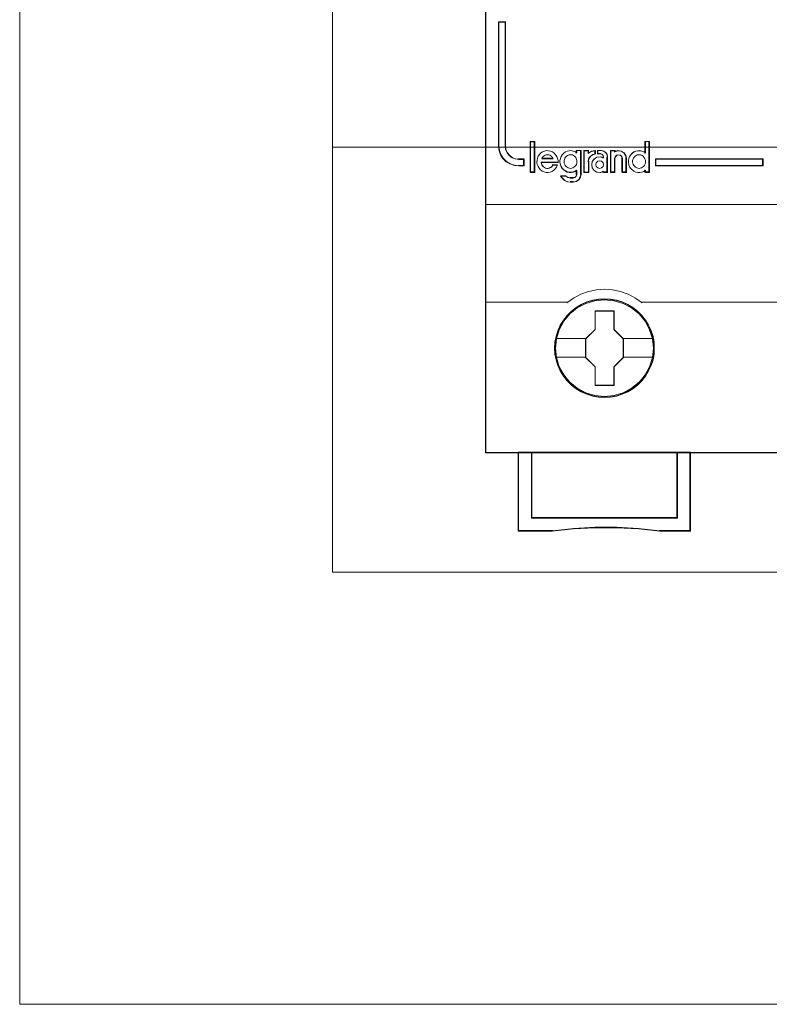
# Model space of a CAD drawing. Header units: millimetres. Extents: x 262469 to 275208, y -32539 to 9411.
# Tile 4 of 256: x 269833 to 269895, y -26696 to -26614. Entities that reach past the tile are written whole.
import ezdxf

# ---------------------------------------------------------------- set-up
doc = ezdxf.new("R2010")
doc.units = ezdxf.units.MM
doc.header["$LTSCALE"] = 100
doc.layers.add('$ ele elektryka', color=1, linetype='Continuous', lineweight=30)
doc.layers.add('$ IE SCHEMAT', color=7, linetype='Continuous', lineweight=0)

msp = doc.modelspace()

# ---------------------------------------------------------------- linework, layer by layer
at = {"layer": '$ ele elektryka', "color": 7, "lineweight": 0}
for points in [[(269950.745, -26559.561), (269871.458, -26559.561), (269871.458, -26649.837), (269950.745, -26649.837), (269950.745, -26559.561)], [(269874.702, -26625.929), (269874.702, -26625.389), (269874.243, -26625.389), (269873.954, -26625.34), (269873.69, -26625.237), (269873.451, -26625.054), (269873.275, -26624.842), (269873.155, -26624.568), (269873.124, -26624.283), (269873.124, -26613.915), (269872.552, -26613.915), (269872.552, -26624.283), (269872.609, -26624.659), (269872.722, -26625), (269872.923, -26625.304), (269873.193, -26625.571), (269873.52, -26625.759), (269873.878, -26625.887), (269874.243, -26625.929), (269874.702, -26625.929)], [(269875.559, -26626.449), (269875.559, -26623.912), (269875.226, -26623.912), (269875.226, -26626.449), (269875.559, -26626.449)], [(269894.619, -26625.336), (269885.652, -26625.336), (269885.652, -26625.929), (269894.619, -26625.929), (269894.619, -26625.336)], [(269885.547, -26641.118), (269885.523, -26640.625), (269885.442, -26640.132), (269885.27, -26639.657), (269885.072, -26639.2), (269884.813, -26638.774), (269884.505, -26638.39), (269884.147, -26638.037), (269883.746, -26637.733), (269883.333, -26637.465), (269882.864, -26637.264), (269882.389, -26637.124), (269881.889, -26637.033), (269881.39, -26637.008), (269880.89, -26637.033), (269880.403, -26637.124), (269879.909, -26637.264), (269879.453, -26637.465), (269879.027, -26637.733), (269878.633, -26638.037), (269878.263, -26638.39), (269877.973, -26638.774), (269877.701, -26639.2), (269877.485, -26639.657), (269877.356, -26640.132), (269877.257, -26640.625), (269877.22, -26641.118), (269877.257, -26641.611), (269877.356, -26642.092), (269877.485, -26642.567), (269877.701, -26643.017), (269877.973, -26643.45), (269878.263, -26643.845), (269878.633, -26644.192), (269879.027, -26644.503), (269879.453, -26644.753), (269879.909, -26644.953), (269880.403, -26645.106), (269880.89, -26645.203), (269881.39, -26645.227), (269881.889, -26645.203), (269882.389, -26645.106), (269882.864, -26644.953), (269883.333, -26644.753), (269883.746, -26644.503), (269884.147, -26644.192), (269884.505, -26643.845), (269884.813, -26643.45), (269885.072, -26643.017), (269885.27, -26642.567), (269885.442, -26642.092), (269885.523, -26641.611), (269885.547, -26641.118)], [(269885.547, -26641.118), (269885.523, -26640.625), (269885.442, -26640.132), (269885.27, -26639.657), (269885.072, -26639.2), (269884.813, -26638.774), (269884.505, -26638.39), (269884.147, -26638.037), (269883.746, -26637.733), (269883.333, -26637.465), (269882.864, -26637.264), (269882.389, -26637.124), (269881.889, -26637.033), (269881.39, -26637.008), (269880.89, -26637.033), (269880.403, -26637.124), (269879.909, -26637.264), (269879.453, -26637.465), (269879.027, -26637.733), (269878.633, -26638.037), (269878.263, -26638.39), (269877.973, -26638.774), (269877.701, -26639.2), (269877.485, -26639.657), (269877.356, -26640.132), (269877.257, -26640.625), (269877.22, -26641.118), (269877.257, -26641.611), (269877.356, -26642.092), (269877.485, -26642.567), (269877.701, -26643.017), (269877.973, -26643.45), (269878.263, -26643.845), (269878.633, -26644.192), (269879.027, -26644.503), (269879.453, -26644.753), (269879.909, -26644.953), (269880.403, -26645.106), (269880.89, -26645.203), (269881.39, -26645.227), (269881.889, -26645.203), (269882.389, -26645.106), (269882.864, -26644.953), (269883.333, -26644.753), (269883.746, -26644.503), (269884.147, -26644.192), (269884.505, -26643.845), (269884.813, -26643.45), (269885.072, -26643.017), (269885.27, -26642.567), (269885.442, -26642.092), (269885.523, -26641.611), (269885.547, -26641.118)], [(269885.52, -26641.118), (269885.496, -26640.628), (269885.416, -26640.137), (269885.244, -26639.665), (269885.048, -26639.211), (269884.791, -26638.787), (269884.484, -26638.406), (269884.129, -26638.055), (269883.731, -26637.752), (269883.32, -26637.486), (269882.854, -26637.286), (269882.383, -26637.147), (269881.886, -26637.056), (269881.39, -26637.032), (269880.893, -26637.056), (269880.409, -26637.147), (269879.919, -26637.286), (269879.466, -26637.486), (269879.043, -26637.752), (269878.651, -26638.055), (269878.283, -26638.406), (269877.995, -26638.787), (269877.725, -26639.211), (269877.511, -26639.665), (269877.382, -26640.137), (269877.284, -26640.628), (269877.247, -26641.118), (269877.284, -26641.608), (269877.382, -26642.086), (269877.511, -26642.559), (269877.725, -26643.007), (269877.995, -26643.436), (269878.283, -26643.83), (269878.651, -26644.175), (269879.043, -26644.484), (269879.466, -26644.732), (269879.919, -26644.932), (269880.409, -26645.083), (269880.893, -26645.18), (269881.39, -26645.204), (269881.886, -26645.18), (269882.383, -26645.083), (269882.854, -26644.932), (269883.32, -26644.732), (269883.731, -26644.484), (269884.129, -26644.175), (269884.484, -26643.83), (269884.791, -26643.436), (269885.048, -26643.007), (269885.244, -26642.559), (269885.416, -26642.086), (269885.496, -26641.608), (269885.52, -26641.118)], [(269880.604, -26637.994), (269882.194, -26637.994), (269882.194, -26639.556), (269882.986, -26640.331), (269882.986, -26641.893), (269882.194, -26642.68), (269882.194, -26644.23), (269880.604, -26644.23), (269880.604, -26642.68), (269879.793, -26641.893), (269879.793, -26640.331), (269880.604, -26639.556), (269880.604, -26637.994)], [(269880.604, -26637.994), (269882.194, -26637.994), (269882.194, -26637.994), (269882.194, -26639.556), (269882.194, -26639.556), (269882.986, -26640.331), (269882.986, -26640.331), (269882.986, -26641.893), (269882.986, -26641.893), (269882.194, -26642.68), (269882.194, -26642.68), (269882.194, -26644.23), (269882.194, -26644.23), (269880.604, -26644.23), (269880.604, -26644.23), (269880.604, -26642.68), (269880.604, -26642.68), (269879.793, -26641.893), (269879.793, -26641.893), (269879.793, -26640.331), (269879.793, -26640.331), (269880.604, -26639.556), (269880.604, -26639.556), (269880.604, -26637.994), (269880.604, -26637.994)], [(269880.617, -26638.017), (269882.18, -26638.017), (269882.18, -26639.568), (269882.959, -26640.337), (269882.959, -26641.887), (269882.18, -26642.669), (269882.18, -26644.207), (269880.617, -26644.207), (269880.617, -26642.669), (269879.82, -26641.887), (269879.82, -26640.337), (269880.617, -26639.568), (269880.617, -26638.017)], [(269887.465, -26655.277), (269875.308, -26655.277), (269875.308, -26649.787), (269874.201, -26649.787), (269874.201, -26656.368), (269877.024, -26656.368), (269878.813, -26656.179), (269880.609, -26656.088), (269882.417, -26656.088), (269884.219, -26656.179), (269886.014, -26656.368), (269888.566, -26656.368), (269888.566, -26649.787), (269887.465, -26649.787), (269887.465, -26655.277)], [(269887.468, -26649.787), (269875.303, -26649.787), (269875.303, -26655.286), (269887.468, -26655.286), (269887.468, -26649.787)]]:
    msp.add_lwpolyline(points, close=True, dxfattribs=at)
at = {"layer": '$ ele elektryka', "color": 139, "lineweight": 0}
for points in [[(269950.745, -26559.561), (269871.458, -26559.561), (269871.458, -26649.837), (269950.745, -26649.837), (269950.745, -26559.561)], [(269878.554, -26626.135), (269878.657, -26626.122), (269878.753, -26626.091), (269878.837, -26626.04), (269878.921, -26625.97), (269878.998, -26625.888), (269879.043, -26625.805), (269879.081, -26625.697), (269879.094, -26625.589), (269879.081, -26625.469), (269879.056, -26625.374), (269879.017, -26625.266), (269878.959, -26625.183), (269878.888, -26625.101), (269878.805, -26625.044), (269878.708, -26625.006), (269878.599, -26624.986), (269878.502, -26624.986), (269878.406, -26625.006), (269878.309, -26625.044), (269878.225, -26625.101), (269878.142, -26625.183), (269878.084, -26625.266), (269878.045, -26625.374), (269878.019, -26625.469), (269878.019, -26625.589), (269878.032, -26625.697), (269878.071, -26625.805), (269878.116, -26625.888), (269878.18, -26625.97), (269878.264, -26626.04), (269878.361, -26626.091), (269878.457, -26626.122), (269878.554, -26626.135)], [(269881.318, -26625.812), (269881.265, -26625.653), (269881.151, -26625.528), (269880.992, -26625.495), (269880.832, -26625.528), (269880.706, -26625.653), (269880.666, -26625.812), (269880.706, -26625.977), (269880.832, -26626.089), (269880.992, -26626.135), (269881.151, -26626.089), (269881.265, -26625.977), (269881.318, -26625.812)], [(269884.282, -26626.135), (269884.379, -26626.122), (269884.475, -26626.091), (269884.572, -26626.04), (269884.643, -26625.97), (269884.713, -26625.888), (269884.759, -26625.805), (269884.797, -26625.697), (269884.81, -26625.589), (269884.81, -26625.469), (269884.784, -26625.374), (269884.739, -26625.266), (269884.675, -26625.183), (269884.604, -26625.101), (269884.52, -26625.044), (269884.424, -26625.006), (269884.327, -26624.986), (269884.218, -26624.986), (269884.121, -26625.006), (269884.025, -26625.044), (269883.941, -26625.101), (269883.87, -26625.183), (269883.812, -26625.266), (269883.761, -26625.374), (269883.735, -26625.469), (269883.735, -26625.589), (269883.748, -26625.697), (269883.787, -26625.805), (269883.832, -26625.888), (269883.909, -26625.97), (269883.98, -26626.04), (269884.076, -26626.091), (269884.173, -26626.122), (269884.282, -26626.135)], [(269885.466, -26641.113), (269885.386, -26640.321), (269885.157, -26639.572), (269884.775, -26638.871), (269884.269, -26638.262), (269883.652, -26637.762), (269882.943, -26637.391), (269882.178, -26637.159), (269881.383, -26637.086), (269880.587, -26637.159), (269879.828, -26637.391), (269879.119, -26637.762), (269878.496, -26638.262), (269877.99, -26638.871), (269877.614, -26639.572), (269877.379, -26640.321), (269877.305, -26641.113), (269877.379, -26641.899), (269877.614, -26642.66), (269877.99, -26643.349), (269878.496, -26643.964), (269879.119, -26644.464), (269879.828, -26644.835), (269880.587, -26645.067), (269881.383, -26645.146), (269882.178, -26645.067), (269882.943, -26644.835), (269883.652, -26644.464), (269884.269, -26643.964), (269884.775, -26643.349), (269885.157, -26642.66), (269885.386, -26641.899), (269885.466, -26641.113)], [(269885.466, -26641.118), (269885.386, -26640.326), (269885.157, -26639.577), (269884.781, -26638.877), (269884.269, -26638.261), (269883.652, -26637.762), (269882.949, -26637.391), (269882.178, -26637.159), (269881.383, -26637.086), (269880.593, -26637.159), (269879.822, -26637.391), (269879.119, -26637.762), (269878.502, -26638.261), (269877.99, -26638.877), (269877.614, -26639.577), (269877.386, -26640.326), (269877.305, -26641.118), (269877.386, -26641.904), (269877.614, -26642.659), (269877.99, -26643.353), (269878.502, -26643.962), (269879.119, -26644.462), (269879.822, -26644.839), (269880.593, -26645.071), (269881.383, -26645.15), (269882.178, -26645.071), (269882.949, -26644.839), (269883.652, -26644.462), (269884.269, -26643.962), (269884.781, -26643.353), (269885.157, -26642.659), (269885.386, -26641.904), (269885.466, -26641.118)]]:
    msp.add_lwpolyline(points, close=True, dxfattribs=at)
at = {"layer": '$ ele elektryka', "color": 251, "lineweight": 0}
msp.add_lwpolyline([(269950.717, -26559.588), (269871.481, -26559.588), (269871.481, -26649.814), (269950.717, -26649.814), (269950.717, -26559.588)], close=True, dxfattribs=at)
at = {"layer": '$ ele elektryka', "color": 139, "lineweight": 0}
for points in [[(269872.552, -26613.915), (269872.552, -26624.292)], [(269872.552, -26613.915), (269873.165, -26613.915)], [(269873.111, -26613.915), (269873.111, -26624.292)], [(269872.552, -26624.238), (269872.609, -26624.625), (269872.723, -26624.974), (269872.926, -26625.286), (269873.198, -26625.561), (269873.527, -26625.755), (269873.888, -26625.886), (269874.256, -26625.929)], [(269873.111, -26624.238), (269873.143, -26624.535), (269873.265, -26624.82), (269873.445, -26625.042), (269873.69, -26625.232), (269873.96, -26625.339), (269874.256, -26625.39)], [(269875.198, -26623.884), (269875.198, -26626.473)], [(269875.198, -26623.884), (269875.586, -26623.884)], [(269875.532, -26623.884), (269875.532, -26626.473)], [(269877.515, -26625.645), (269877.515, -26625.471), (269877.477, -26625.296), (269877.407, -26625.134), (269877.313, -26624.985), (269877.192, -26624.854), (269877.053, -26624.761), (269876.895, -26624.692), (269876.73, -26624.655), (269876.553, -26624.649), (269876.389, -26624.68), (269876.224, -26624.748), (269876.079, -26624.842), (269875.965, -26624.973), (269875.857, -26625.11), (269875.794, -26625.271), (269875.762, -26625.452), (269875.749, -26625.626), (269875.787, -26625.8), (269875.844, -26625.962), (269875.939, -26626.112), (269876.06, -26626.242), (269876.186, -26626.348), (269876.351, -26626.417), (269876.515, -26626.46), (269876.686, -26626.473), (269876.851, -26626.442), (269877.015, -26626.379), (269877.154, -26626.286), (269877.287, -26626.174), (269877.395, -26626.018), (269877.464, -26625.856)], [(269879.094, -26624.829), (269878.948, -26624.736), (269878.782, -26624.68), (269878.617, -26624.649), (269878.451, -26624.655), (269878.279, -26624.692), (269878.126, -26624.761), (269877.986, -26624.867), (269877.865, -26624.998), (269877.77, -26625.135), (269877.712, -26625.297), (269877.674, -26625.471), (269877.674, -26625.645), (269877.712, -26625.82), (269877.77, -26625.988), (269877.865, -26626.125), (269877.986, -26626.256), (269878.126, -26626.355), (269878.279, -26626.43), (269878.451, -26626.461), (269878.617, -26626.461), (269878.782, -26626.442), (269878.948, -26626.38), (269879.094, -26626.287)], [(269879.04, -26624.649), (269879.04, -26624.878)], [(269879.04, -26624.649), (269879.44, -26624.649)], [(269879.385, -26624.649), (269879.385, -26626.643)], [(269879.676, -26624.649), (269879.676, -26626.473)], [(269879.676, -26624.649), (269880.08, -26624.649)], [(269880.639, -26624.649), (269880.315, -26624.703), (269880.026, -26624.889)], [(269880.026, -26624.649), (269880.026, -26624.889)], [(269880.584, -26624.649), (269880.584, -26624.963)], [(269880.806, -26624.649), (269880.806, -26624.948)], [(269881.139, -26624.649), (269880.806, -26624.649)], [(269881.648, -26625.208), (269881.607, -26624.995), (269881.479, -26624.809), (269881.304, -26624.695), (269881.089, -26624.649)], [(269881.9, -26624.649), (269881.9, -26626.473)], [(269881.9, -26624.649), (269882.288, -26624.649)], [(269883.231, -26625.332), (269883.179, -26625.063), (269883.024, -26624.833), (269882.784, -26624.682), (269882.505, -26624.649), (269882.233, -26624.734)], [(269882.233, -26624.649), (269882.233, -26624.781)], [(269884.81, -26624.829), (269884.664, -26624.736), (269884.511, -26624.68), (269884.332, -26624.649), (269884.167, -26624.655), (269884.001, -26624.692), (269883.842, -26624.761), (269883.702, -26624.867), (269883.581, -26624.998), (269883.485, -26625.135), (269883.428, -26625.297), (269883.39, -26625.471), (269883.39, -26625.645), (269883.428, -26625.82), (269883.485, -26625.988), (269883.581, -26626.125), (269883.702, -26626.256), (269883.842, -26626.355), (269884.001, -26626.43), (269884.167, -26626.461), (269884.332, -26626.461), (269884.511, -26626.442), (269884.664, -26626.38), (269884.81, -26626.287)], [(269884.756, -26623.884), (269884.756, -26624.878)], [(269884.756, -26623.884), (269885.151, -26623.884)], [(269885.101, -26623.884), (269885.101, -26626.473)], [(269874.201, -26625.336), (269874.702, -26625.336)], [(269874.647, -26625.336), (269874.647, -26625.929)], [(269877.111, -26625.332), (269877.066, -26625.238), (269876.988, -26625.145), (269876.916, -26625.08), (269876.819, -26625.022), (269876.734, -26624.994), (269876.637, -26624.986), (269876.526, -26624.994), (269876.442, -26625.022), (269876.344, -26625.08), (269876.273, -26625.145), (269876.201, -26625.238), (269876.149, -26625.332)], [(269876.149, -26625.278), (269877.111, -26625.278)], [(269880.639, -26624.909), (269880.403, -26624.981), (269880.201, -26625.126), (269880.059, -26625.337), (269880.026, -26625.58)], [(269881.318, -26625.227), (269881.046, -26625.157), (269880.767, -26625.189), (269880.541, -26625.334), (269880.372, -26625.541), (269880.32, -26625.812), (269880.372, -26626.077), (269880.541, -26626.297), (269880.767, -26626.442), (269881.046, -26626.461), (269881.318, -26626.392)], [(269880.806, -26624.897), (269881.05, -26624.897)], [(269881.318, -26625.208), (269881.274, -26625.056), (269881.164, -26624.933), (269880.996, -26624.897)], [(269881.263, -26625.157), (269881.263, -26625.278)], [(269881.597, -26625.157), (269881.597, -26626.473)], [(269882.901, -26625.332), (269882.848, -26625.159), (269882.734, -26625.022), (269882.561, -26624.986), (269882.4, -26625.022), (269882.287, -26625.159), (269882.233, -26625.332)], [(269882.233, -26625.278), (269882.233, -26626.473)], [(269882.847, -26625.278), (269882.847, -26626.473)], [(269883.176, -26625.278), (269883.176, -26626.473)], [(269885.652, -26625.336), (269894.619, -26625.336)], [(269885.652, -26625.336), (269885.652, -26625.929)], [(269894.565, -26625.929), (269894.565, -26625.336)], [(269874.201, -26625.875), (269874.702, -26625.875)], [(269876.095, -26625.615), (269877.515, -26625.615)], [(269876.095, -26625.615), (269876.121, -26625.73), (269876.166, -26625.831), (269876.231, -26625.919), (269876.302, -26625.993), (269876.386, -26626.061), (269876.47, -26626.108), (269876.567, -26626.135), (269876.677, -26626.135), (269876.774, -26626.108), (269876.871, -26626.074), (269876.955, -26626.02), (269877.026, -26625.946), (269877.084, -26625.845)], [(269877.03, -26625.821), (269877.465, -26625.821)], [(269879.04, -26626.24), (269879.04, -26626.643)], [(269879.676, -26626.473), (269880.08, -26626.473), (269880.08, -26625.526)], [(269884.756, -26626.24), (269884.756, -26626.473)], [(269885.652, -26625.875), (269894.619, -26625.875)], [(269875.198, -26626.422), (269875.586, -26626.422)], [(269877.725, -26626.74), (269877.882, -26626.95), (269878.078, -26627.126), (269878.32, -26627.241), (269878.582, -26627.268)], [(269877.725, -26626.74), (269878.202, -26626.74)], [(269878.147, -26626.74), (269878.344, -26626.872), (269878.582, -26626.938)], [(269878.528, -26626.888), (269878.796, -26626.888)], [(269878.741, -26627.268), (269879.001, -26627.222), (269879.227, -26627.07), (269879.373, -26626.846), (269879.44, -26626.589)], [(269878.741, -26626.938), (269878.914, -26626.881), (269879.037, -26626.767), (269879.094, -26626.589)], [(269881.263, -26626.341), (269881.263, -26626.473)], [(269881.263, -26626.422), (269881.648, -26626.422)], [(269881.9, -26626.422), (269882.288, -26626.422)], [(269882.847, -26626.422), (269883.231, -26626.422)], [(269884.756, -26626.422), (269885.151, -26626.422)], [(269878.796, -26627.214), (269878.528, -26627.214)], [(269871.458, -26629.139), (269950.745, -26629.139)], [(269884.523, -26637.338), (269883.967, -26636.945), (269883.368, -26636.622), (269882.731, -26636.388), (269882.064, -26636.248), (269881.378, -26636.197), (269880.711, -26636.248), (269880.044, -26636.388), (269879.408, -26636.622), (269878.802, -26636.945), (269878.252, -26637.338)], [(269871.458, -26637.288), (269878.307, -26637.288)], [(269884.469, -26637.288), (269891.317, -26637.288)], [(269891.263, -26637.288), (269898.108, -26637.288)], [(269874.201, -26649.787), (269874.201, -26656.368)], [(269875.303, -26649.787), (269875.303, -26655.286)], [(269887.414, -26655.286), (269887.414, -26649.787)], [(269888.512, -26649.787), (269888.512, -26656.368)], [(269875.303, -26655.231), (269887.468, -26655.231)], [(269877.069, -26656.314), (269874.201, -26656.314)], [(269886.025, -26656.368), (269884.225, -26656.144), (269882.419, -26656.035), (269880.607, -26656.035), (269878.808, -26656.144), (269877.014, -26656.368)], [(269888.566, -26656.314), (269885.97, -26656.314)]]:
    msp.add_lwpolyline(points, dxfattribs=at)
at = {"layer": '$ ele elektryka', "color": 1, "lineweight": 0}
for points in [[(269874.702, -26625.929), (269874.702, -26625.389), (269874.243, -26625.389), (269873.954, -26625.34), (269873.69, -26625.237), (269873.451, -26625.054), (269873.275, -26624.842), (269873.155, -26624.568), (269873.124, -26624.283), (269873.124, -26613.915), (269872.552, -26613.915), (269872.552, -26624.283), (269872.609, -26624.659), (269872.722, -26625), (269872.923, -26625.304), (269873.193, -26625.571), (269873.52, -26625.759), (269873.878, -26625.887), (269874.243, -26625.929), (269874.702, -26625.929)], [(269874.678, -26625.906), (269874.678, -26625.367), (269874.23, -26625.367), (269873.948, -26625.319), (269873.69, -26625.216), (269873.457, -26625.034), (269873.285, -26624.823), (269873.168, -26624.55), (269873.138, -26624.266), (269873.138, -26613.939), (269872.579, -26613.939), (269872.579, -26624.266), (269872.634, -26624.641), (269872.745, -26624.98), (269872.941, -26625.283), (269873.205, -26625.549), (269873.525, -26625.737), (269873.874, -26625.864), (269874.23, -26625.906), (269874.678, -26625.906)], [(269894.619, -26625.336), (269885.652, -26625.336), (269885.652, -26625.929), (269894.619, -26625.929), (269894.619, -26625.336)]]:
    msp.add_lwpolyline(points, close=True, dxfattribs=at)
at = {"layer": '$ ele elektryka', "color": 59, "lineweight": 0}
for points in [[(269875.586, -26626.473), (269875.586, -26623.884), (269875.198, -26623.884), (269875.198, -26626.473), (269875.586, -26626.473)], [(269875.762, -26625.452), (269875.749, -26625.626), (269875.787, -26625.8), (269875.844, -26625.962), (269875.939, -26626.112), (269876.06, -26626.242), (269876.186, -26626.348), (269876.351, -26626.417), (269876.515, -26626.46), (269876.686, -26626.473), (269876.851, -26626.442), (269877.015, -26626.379), (269877.154, -26626.286), (269877.287, -26626.174), (269877.395, -26626.018), (269877.464, -26625.856), (269877.072, -26625.856), (269877.015, -26625.95), (269876.945, -26626.018), (269876.863, -26626.068), (269876.768, -26626.099), (269876.673, -26626.124), (269876.566, -26626.124), (269876.471, -26626.099), (269876.389, -26626.056), (269876.306, -26625.993), (269876.237, -26625.925), (269876.173, -26625.844), (269876.129, -26625.751), (269876.104, -26625.645), (269877.515, -26625.645), (269877.515, -26625.471), (269877.477, -26625.296), (269877.407, -26625.134), (269877.313, -26624.985), (269877.192, -26624.854), (269877.053, -26624.761), (269876.895, -26624.692), (269876.73, -26624.655), (269876.553, -26624.649), (269876.389, -26624.68), (269876.224, -26624.748), (269876.079, -26624.842), (269875.965, -26624.973), (269875.857, -26625.11), (269875.794, -26625.271), (269875.762, -26625.452)], [(269877.712, -26625.291), (269877.674, -26625.464), (269877.674, -26625.637), (269877.712, -26625.81), (269877.769, -26625.977), (269877.864, -26626.113), (269877.984, -26626.243), (269878.123, -26626.342), (269878.275, -26626.416), (269878.446, -26626.447), (269878.611, -26626.447), (269878.775, -26626.428), (269878.94, -26626.366), (269879.085, -26626.274), (269879.085, -26626.632), (269879.035, -26626.786), (269878.927, -26626.885), (269878.775, -26626.935), (269878.554, -26626.935), (269878.339, -26626.885), (269878.161, -26626.786), (269877.725, -26626.786), (269877.877, -26626.978), (269878.066, -26627.139), (269878.301, -26627.244), (269878.554, -26627.268), (269878.775, -26627.268), (269879.022, -26627.225), (269879.237, -26627.083), (269879.376, -26626.873), (269879.44, -26626.632), (269879.44, -26624.649), (269879.085, -26624.649), (269879.085, -26624.828), (269878.94, -26624.735), (269878.775, -26624.68), (269878.611, -26624.649), (269878.446, -26624.655), (269878.275, -26624.692), (269878.123, -26624.76), (269877.984, -26624.865), (269877.864, -26624.995), (269877.769, -26625.131), (269877.712, -26625.291)], [(269879.676, -26624.649), (269879.676, -26626.473), (269880.047, -26626.473), (269880.047, -26625.551), (269880.079, -26625.321), (269880.216, -26625.122), (269880.411, -26624.985), (269880.639, -26624.917), (269880.639, -26624.649), (269880.327, -26624.692), (269880.047, -26624.842), (269880.047, -26624.649), (269879.676, -26624.649)], [(269879.704, -26624.672), (269879.704, -26626.449), (269880.053, -26626.449), (269880.053, -26625.552), (269880.084, -26625.327), (269880.213, -26625.133), (269880.397, -26625), (269880.612, -26624.933), (269880.612, -26624.672), (269880.317, -26624.715), (269880.053, -26624.86), (269880.053, -26624.672), (269879.704, -26624.672)], [(269880.537, -26625.346), (269880.372, -26625.551), (269880.32, -26625.819), (269880.372, -26626.081), (269880.537, -26626.298), (269880.761, -26626.442), (269881.035, -26626.46), (269881.303, -26626.392), (269881.303, -26626.473), (269881.648, -26626.473), (269881.648, -26625.172), (269881.609, -26624.973), (269881.488, -26624.798), (269881.322, -26624.692), (269881.118, -26624.649), (269880.825, -26624.649), (269880.825, -26624.904), (269881.022, -26624.904), (269881.169, -26624.935), (269881.265, -26625.041), (269881.303, -26625.172), (269881.303, -26625.24), (269881.035, -26625.172), (269880.761, -26625.203), (269880.537, -26625.346)], [(269881.9, -26624.649), (269881.9, -26626.473), (269882.245, -26626.473), (269882.245, -26625.296), (269882.297, -26625.147), (269882.405, -26625.029), (269882.559, -26624.997), (269882.725, -26625.029), (269882.834, -26625.147), (269882.885, -26625.296), (269882.885, -26626.473), (269883.231, -26626.473), (269883.231, -26625.296), (269883.18, -26625.041), (269883.026, -26624.823), (269882.789, -26624.68), (269882.514, -26624.649), (269882.245, -26624.73), (269882.245, -26624.649), (269881.9, -26624.649)], [(269881.927, -26624.672), (269881.927, -26626.449), (269882.258, -26626.449), (269882.258, -26625.303), (269882.307, -26625.157), (269882.412, -26625.042), (269882.559, -26625.012), (269882.719, -26625.042), (269882.823, -26625.157), (269882.872, -26625.303), (269882.872, -26626.449), (269883.204, -26626.449), (269883.204, -26625.303), (269883.154, -26625.054), (269883.007, -26624.842), (269882.78, -26624.703), (269882.516, -26624.672), (269882.258, -26624.751), (269882.258, -26624.672), (269881.927, -26624.672)], [(269883.485, -26625.145), (269883.428, -26625.305), (269883.39, -26625.478), (269883.39, -26625.651), (269883.428, -26625.824), (269883.485, -26625.991), (269883.579, -26626.127), (269883.699, -26626.257), (269883.838, -26626.355), (269883.996, -26626.43), (269884.16, -26626.46), (269884.324, -26626.46), (269884.501, -26626.442), (269884.653, -26626.38), (269884.798, -26626.287), (269884.798, -26626.473), (269885.151, -26626.473), (269885.151, -26623.884), (269884.798, -26623.884), (269884.798, -26624.842), (269884.653, -26624.749), (269884.501, -26624.694), (269884.324, -26624.663), (269884.16, -26624.669), (269883.996, -26624.706), (269883.838, -26624.774), (269883.699, -26624.879), (269883.579, -26625.009), (269883.485, -26625.145)], [(269877.066, -26625.238), (269877.111, -26625.332), (269876.149, -26625.332), (269876.201, -26625.238), (269876.273, -26625.145), (269876.344, -26625.08), (269876.442, -26625.022), (269876.526, -26624.994), (269876.637, -26624.986), (269876.734, -26624.994), (269876.819, -26625.022), (269876.916, -26625.08), (269876.988, -26625.145), (269877.066, -26625.238)], [(269877.111, -26625.332), (269876.149, -26625.332), (269876.201, -26625.238), (269876.273, -26625.145), (269876.344, -26625.08), (269876.442, -26625.022), (269876.526, -26624.994), (269876.637, -26624.986), (269876.734, -26624.994), (269876.819, -26625.022), (269876.916, -26625.08), (269876.988, -26625.145), (269877.066, -26625.238), (269877.111, -26625.332)], [(269878.406, -26625.006), (269878.502, -26624.986), (269878.599, -26624.986), (269878.708, -26625.006), (269878.805, -26625.044), (269878.888, -26625.101), (269878.959, -26625.183), (269879.017, -26625.266), (269879.056, -26625.374), (269879.081, -26625.469), (269879.094, -26625.589), (269879.081, -26625.697), (269879.043, -26625.805), (269878.998, -26625.888), (269878.921, -26625.97), (269878.837, -26626.04), (269878.753, -26626.091), (269878.657, -26626.122), (269878.554, -26626.135), (269878.457, -26626.122), (269878.361, -26626.091), (269878.264, -26626.04), (269878.18, -26625.97), (269878.116, -26625.888), (269878.071, -26625.805), (269878.032, -26625.697), (269878.019, -26625.589), (269878.019, -26625.469), (269878.045, -26625.374), (269878.084, -26625.266), (269878.142, -26625.183), (269878.225, -26625.101), (269878.309, -26625.044), (269878.406, -26625.006)], [(269878.142, -26625.183), (269878.225, -26625.101), (269878.309, -26625.044), (269878.406, -26625.006), (269878.502, -26624.986), (269878.599, -26624.986), (269878.708, -26625.006), (269878.805, -26625.044), (269878.888, -26625.101), (269878.959, -26625.183), (269879.017, -26625.266), (269879.056, -26625.374), (269879.081, -26625.469), (269879.094, -26625.589), (269879.081, -26625.697), (269879.043, -26625.805), (269878.998, -26625.888), (269878.921, -26625.97), (269878.837, -26626.04), (269878.753, -26626.091), (269878.657, -26626.122), (269878.554, -26626.135), (269878.457, -26626.122), (269878.361, -26626.091), (269878.264, -26626.04), (269878.18, -26625.97), (269878.116, -26625.888), (269878.071, -26625.805), (269878.032, -26625.697), (269878.019, -26625.589), (269878.019, -26625.469), (269878.045, -26625.374), (269878.084, -26625.266), (269878.142, -26625.183)], [(269881.265, -26625.653), (269881.318, -26625.812), (269881.265, -26625.977), (269881.151, -26626.089), (269880.992, -26626.135), (269880.832, -26626.089), (269880.706, -26625.977), (269880.666, -26625.812), (269880.706, -26625.653), (269880.832, -26625.528), (269880.992, -26625.495), (269881.151, -26625.528), (269881.265, -26625.653)], [(269881.265, -26625.653), (269881.318, -26625.812), (269881.265, -26625.977), (269881.151, -26626.089), (269880.992, -26626.135), (269880.832, -26626.089), (269880.706, -26625.977), (269880.666, -26625.812), (269880.706, -26625.653), (269880.832, -26625.528), (269880.992, -26625.495), (269881.151, -26625.528), (269881.265, -26625.653)], [(269884.52, -26625.044), (269884.604, -26625.101), (269884.675, -26625.183), (269884.739, -26625.266), (269884.784, -26625.374), (269884.81, -26625.469), (269884.81, -26625.589), (269884.797, -26625.697), (269884.759, -26625.805), (269884.713, -26625.888), (269884.643, -26625.97), (269884.572, -26626.04), (269884.475, -26626.091), (269884.379, -26626.122), (269884.282, -26626.135), (269884.173, -26626.122), (269884.076, -26626.091), (269883.98, -26626.04), (269883.909, -26625.97), (269883.832, -26625.888), (269883.787, -26625.805), (269883.748, -26625.697), (269883.735, -26625.589), (269883.735, -26625.469), (269883.761, -26625.374), (269883.812, -26625.266), (269883.87, -26625.183), (269883.941, -26625.101), (269884.025, -26625.044), (269884.121, -26625.006), (269884.218, -26624.986), (269884.327, -26624.986), (269884.424, -26625.006), (269884.52, -26625.044)], [(269883.87, -26625.183), (269883.941, -26625.101), (269884.025, -26625.044), (269884.121, -26625.006), (269884.218, -26624.986), (269884.327, -26624.986), (269884.424, -26625.006), (269884.52, -26625.044), (269884.604, -26625.101), (269884.675, -26625.183), (269884.739, -26625.266), (269884.784, -26625.374), (269884.81, -26625.469), (269884.81, -26625.589), (269884.797, -26625.697), (269884.759, -26625.805), (269884.713, -26625.888), (269884.643, -26625.97), (269884.572, -26626.04), (269884.475, -26626.091), (269884.379, -26626.122), (269884.282, -26626.135), (269884.173, -26626.122), (269884.076, -26626.091), (269883.98, -26626.04), (269883.909, -26625.97), (269883.832, -26625.888), (269883.787, -26625.805), (269883.748, -26625.697), (269883.735, -26625.589), (269883.735, -26625.469), (269883.761, -26625.374), (269883.812, -26625.266), (269883.87, -26625.183)], [(269894.592, -26625.363), (269885.675, -26625.363), (269885.675, -26625.906), (269894.592, -26625.906), (269894.592, -26625.363)], [(269887.465, -26655.277), (269875.308, -26655.277), (269875.308, -26649.787), (269874.201, -26649.787), (269874.201, -26656.368), (269877.024, -26656.368), (269878.813, -26656.179), (269880.609, -26656.088), (269882.417, -26656.088), (269884.219, -26656.179), (269886.014, -26656.368), (269888.566, -26656.368), (269888.566, -26649.787), (269887.465, -26649.787), (269887.465, -26655.277)], [(269887.442, -26655.258), (269875.331, -26655.258), (269875.331, -26649.81), (269874.228, -26649.81), (269874.228, -26656.341), (269877.04, -26656.341), (269878.823, -26656.154), (269880.612, -26656.063), (269882.413, -26656.063), (269884.208, -26656.154), (269885.997, -26656.341), (269888.539, -26656.341), (269888.539, -26649.81), (269887.442, -26649.81), (269887.442, -26655.258)], [(269887.468, -26649.787), (269875.303, -26649.787), (269875.303, -26655.286), (269887.468, -26655.286), (269887.468, -26649.787)], [(269887.445, -26649.81), (269875.33, -26649.81), (269875.33, -26655.259), (269887.445, -26655.259), (269887.445, -26649.81)]]:
    msp.add_lwpolyline(points, close=True, dxfattribs=at)
at = {"layer": '$ ele elektryka', "color": 7, "lineweight": 0}
for points in [[(269877.302, -26640.311), (269879.847, -26640.311)], [(269882.932, -26640.311), (269885.466, -26640.311)], [(269877.302, -26641.859), (269879.847, -26641.859)], [(269882.932, -26641.859), (269885.466, -26641.859)]]:
    msp.add_lwpolyline(points, dxfattribs=at)
at = {"layer": '$ IE SCHEMAT', "color": 0, "ltscale": 2}
msp.add_lwpolyline([(269832.605, -26365.812), (270602.605, -26365.812), (270602.605, -26695.812), (269832.605, -26695.812), (269832.605, -26365.812)], dxfattribs=at)
msp.add_lwpolyline([(269858.69, -26401.842), (270246.519, -26401.842), (270246.519, -26659.781), (269858.69, -26659.781)], close=True, dxfattribs=at)
at = {"layer": '$ IE SCHEMAT', "color": 0}
msp.add_lwpolyline([(269858.69, -26624.35), (270246.519, -26624.35)], dxfattribs=at)

doc.saveas('drawing.dxf')
